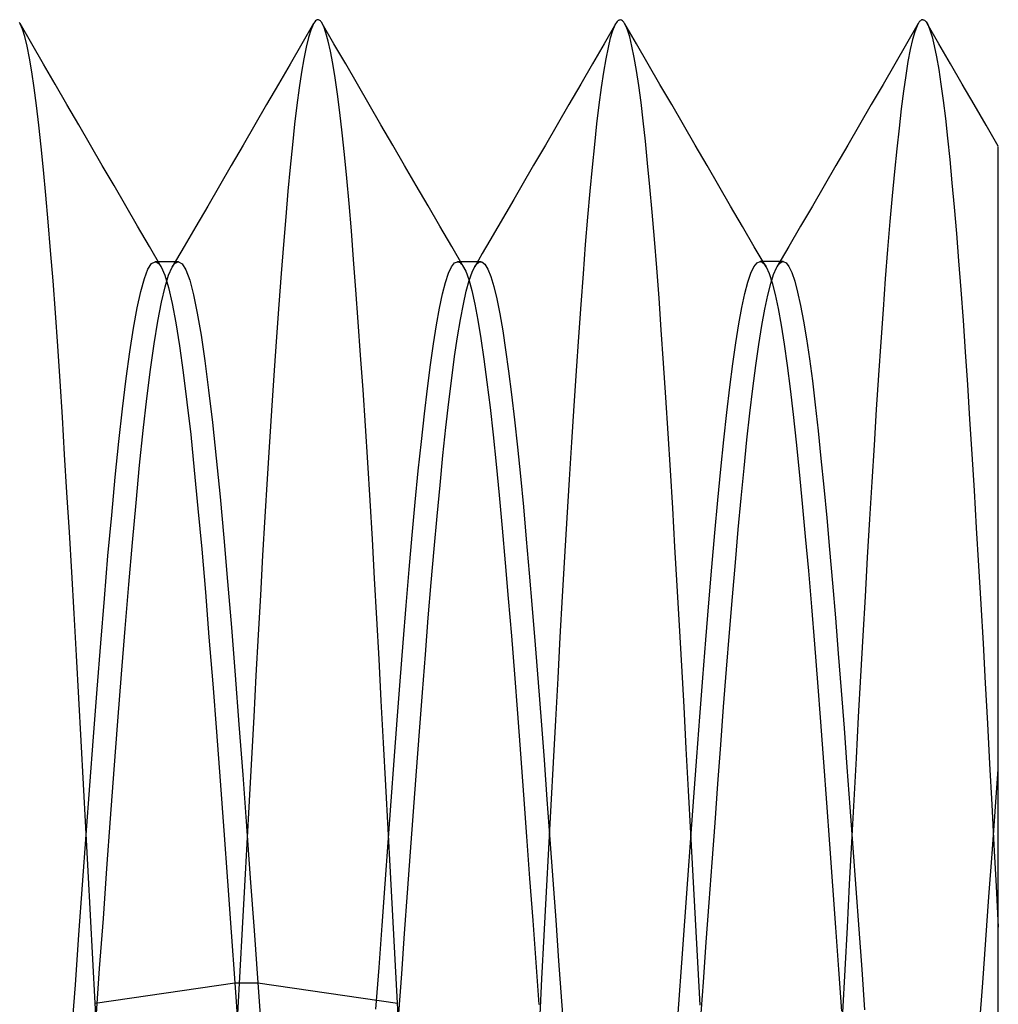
# Model space of a CAD drawing. Header units: millimetres. Extents: x -93 to 0, y 0 to 191.
# Tile 90 of 150: x -88.22 to -86.6, y 157.92 to 159.55. Entities that reach past the tile are written whole.
import ezdxf

# ---------------------------------------------------------------- set-up
doc = ezdxf.new("R2010")
doc.units = ezdxf.units.MM
doc.layers.add('MAIN-2', color=7, linetype='Continuous')

msp = doc.modelspace()

# ---------------------------------------------------------------- linework, layer by layer
at = {"layer": 'MAIN-2'}
for p, q in [((-88.2174, 159.543), (-88.2187, 159.5451)), ((-88.1982, 159.5099), (-88.2176, 159.5433)), ((-88.2135, 159.5343), (-88.2174, 159.543)), ((-87.7321, 159.5434), (-87.7515, 159.51)), ((-87.733, 159.5418), (-87.7369, 159.5327)), ((-87.7317, 159.5442), (-87.733, 159.5418)), ((-87.7303, 159.5462), (-87.7317, 159.5442)), ((-87.729, 159.5477), (-87.7303, 159.5462)), ((-87.7276, 159.5489), (-87.729, 159.5477)), ((-87.7263, 159.5495), (-87.7276, 159.5489)), ((-87.7249, 159.5497), (-87.7263, 159.5495)), ((-87.724, 159.5496), (-87.7249, 159.5497)), ((-87.723, 159.5493), (-87.724, 159.5496)), ((-87.722, 159.5487), (-87.723, 159.5493)), ((-87.721, 159.5478), (-87.722, 159.5487)), ((-87.7201, 159.5468), (-87.721, 159.5478)), ((-87.7191, 159.5455), (-87.7201, 159.5468)), ((-87.7154, 159.5385), (-87.7191, 159.5455)), ((-87.6985, 159.5101), (-87.7179, 159.5436)), ((-87.7117, 159.5282), (-87.7154, 159.5385)), ((-87.2323, 159.5435), (-87.2517, 159.5101)), ((-87.2373, 159.532), (-87.2336, 159.5411)), ((-87.2336, 159.5411), (-87.2299, 159.547)), ((-87.2299, 159.547), (-87.2291, 159.5478)), ((-87.2291, 159.5478), (-87.2283, 159.5485)), ((-87.2283, 159.5485), (-87.2275, 159.5491)), ((-87.2275, 159.5491), (-87.2268, 159.5494)), ((-87.2268, 159.5494), (-87.226, 159.5497)), ((-87.226, 159.5497), (-87.2252, 159.5498)), ((-87.2232, 159.5493), (-87.2252, 159.5498)), ((-87.2212, 159.548), (-87.2232, 159.5493)), ((-87.2193, 159.5457), (-87.2212, 159.548)), ((-87.2173, 159.5425), (-87.2193, 159.5457)), ((-87.1983, 159.5098), (-87.2177, 159.5432)), ((-87.2153, 159.5384), (-87.2173, 159.5425)), ((-87.2133, 159.5333), (-87.2153, 159.5384)), ((-86.7324, 159.5433), (-86.7518, 159.5099)), ((-86.7344, 159.5398), (-86.7382, 159.53)), ((-86.7306, 159.5462), (-86.7344, 159.5398)), ((-86.7296, 159.5473), (-86.7306, 159.5462)), ((-86.7287, 159.5482), (-86.7296, 159.5473)), ((-86.7278, 159.5489), (-86.7287, 159.5482)), ((-86.7268, 159.5494), (-86.7278, 159.5489)), ((-86.7259, 159.5497), (-86.7268, 159.5494)), ((-86.725, 159.5498), (-86.7259, 159.5497)), ((-86.725, 159.5498), (-86.7236, 159.5496)), ((-86.7236, 159.5496), (-86.7222, 159.549)), ((-86.7222, 159.549), (-86.7209, 159.5479)), ((-86.7209, 159.5479), (-86.7195, 159.5464)), ((-86.7195, 159.5464), (-86.7181, 159.5444)), ((-86.7181, 159.5444), (-86.7167, 159.5419)), ((-86.6982, 159.5101), (-86.7176, 159.5435)), ((-86.7167, 159.5419), (-86.7131, 159.5333)), ((-88.2095, 159.5219), (-88.2135, 159.5343)), ((-88.2057, 159.5059), (-88.2095, 159.5219)), ((-87.7369, 159.5327), (-87.7407, 159.5202)), ((-87.7079, 159.5145), (-87.7117, 159.5282)), ((-87.241, 159.5196), (-87.2373, 159.532)), ((-87.2095, 159.5213), (-87.2133, 159.5333)), ((-87.2057, 159.5059), (-87.2095, 159.5213)), ((-86.7382, 159.53), (-86.742, 159.5169)), ((-86.7131, 159.5333), (-86.7095, 159.5215)), ((-86.7095, 159.5215), (-86.7059, 159.5065)), ((-88.2018, 159.4864), (-88.2057, 159.5059)), ((-88.1788, 159.4765), (-88.1982, 159.5099)), ((-87.7515, 159.51), (-87.771, 159.4765)), ((-87.7446, 159.5044), (-87.7485, 159.4853)), ((-87.7407, 159.5202), (-87.7446, 159.5044)), ((-87.7041, 159.4976), (-87.7079, 159.5145)), ((-87.6791, 159.4767), (-87.6985, 159.5101)), ((-87.2517, 159.5101), (-87.2711, 159.4766)), ((-87.2447, 159.504), (-87.241, 159.5196)), ((-87.2019, 159.4873), (-87.2057, 159.5059)), ((-87.1789, 159.4763), (-87.1983, 159.5098)), ((-86.7518, 159.5099), (-86.7712, 159.4764)), ((-86.742, 159.5169), (-86.7457, 159.5005)), ((-86.7059, 159.5065), (-86.7022, 159.4884)), ((-86.6789, 159.4767), (-86.6982, 159.5101)), ((-87.7002, 159.4772), (-87.7041, 159.4976)), ((-87.2484, 159.4851), (-87.2447, 159.504)), ((-86.7457, 159.5005), (-86.7494, 159.4807)), ((-86.7022, 159.4884), (-86.6986, 159.4673)), ((-88.1979, 159.4635), (-88.2018, 159.4864)), ((-88.1594, 159.443), (-88.1788, 159.4765)), ((-87.771, 159.4765), (-87.7904, 159.443)), ((-87.7485, 159.4853), (-87.7523, 159.4629)), ((-87.6963, 159.4535), (-87.7002, 159.4772)), ((-87.6597, 159.4432), (-87.6791, 159.4767)), ((-87.2711, 159.4766), (-87.2905, 159.4431)), ((-87.2522, 159.4629), (-87.2484, 159.4851)), ((-87.1982, 159.4656), (-87.2019, 159.4873)), ((-87.1595, 159.4428), (-87.1789, 159.4763)), ((-86.7712, 159.4764), (-86.7906, 159.4429)), ((-86.7494, 159.4807), (-86.7531, 159.4578)), ((-86.6595, 159.4433), (-86.6789, 159.4767)), ((-88.1941, 159.4373), (-88.1979, 159.4635)), ((-87.7523, 159.4629), (-87.7561, 159.4374)), ((-87.256, 159.4376), (-87.2522, 159.4629)), ((-87.1945, 159.4409), (-87.1982, 159.4656)), ((-86.7531, 159.4578), (-86.7568, 159.4317)), ((-86.6986, 159.4673), (-86.695, 159.4432)), ((-88.14, 159.4096), (-88.1594, 159.443)), ((-87.7904, 159.443), (-87.8098, 159.4095)), ((-87.6924, 159.4265), (-87.6963, 159.4535)), ((-87.6403, 159.4097), (-87.6597, 159.4432)), ((-87.2905, 159.4431), (-87.3099, 159.4097)), ((-87.1908, 159.4131), (-87.1945, 159.4409)), ((-87.14, 159.4094), (-87.1595, 159.4428)), ((-86.7906, 159.4429), (-86.8101, 159.4095)), ((-86.695, 159.4432), (-86.6913, 159.4163)), ((-86.6401, 159.4099), (-86.6595, 159.4433)), ((-88.1902, 159.4079), (-88.1941, 159.4373)), ((-87.7561, 159.4374), (-87.7599, 159.4088)), ((-87.6885, 159.3963), (-87.6924, 159.4265)), ((-87.2598, 159.4091), (-87.256, 159.4376)), ((-86.7568, 159.4317), (-86.7605, 159.4026)), ((-88.1864, 159.3754), (-88.1902, 159.4079)), ((-88.1206, 159.3761), (-88.14, 159.4096)), ((-87.8098, 159.4095), (-87.8293, 159.3759)), ((-87.7599, 159.4088), (-87.7636, 159.3774)), ((-87.6208, 159.3762), (-87.6403, 159.4097)), ((-87.3099, 159.4097), (-87.3294, 159.3761)), ((-87.2636, 159.3776), (-87.2598, 159.4091)), ((-87.1872, 159.3824), (-87.1908, 159.4131)), ((-87.1206, 159.3758), (-87.14, 159.4094)), ((-86.8101, 159.4095), (-86.8295, 159.3759)), ((-86.6913, 159.4163), (-86.6876, 159.3864)), ((-86.6201, 159.3754), (-86.6401, 159.4099)), ((-87.6847, 159.363), (-87.6885, 159.3963)), ((-86.7605, 159.4026), (-86.7642, 159.3707)), ((-88.1825, 159.3399), (-88.1864, 159.3754)), ((-88.1011, 159.3426), (-88.1206, 159.3761)), ((-87.8293, 159.3759), (-87.8488, 159.3424)), ((-87.7636, 159.3774), (-87.7673, 159.3432)), ((-87.6013, 159.3426), (-87.6208, 159.3762)), ((-87.3294, 159.3761), (-87.3489, 159.3426)), ((-87.2673, 159.3434), (-87.2636, 159.3776)), ((-87.1835, 159.3489), (-87.1872, 159.3824)), ((-87.1011, 159.3423), (-87.1206, 159.3758)), ((-86.8295, 159.3759), (-86.849, 159.3424)), ((-86.6876, 159.3864), (-86.6839, 159.3538)), ((-86.6, 159.3408), (-86.6201, 159.3754)), ((-87.6809, 159.3268), (-87.6847, 159.363)), ((-86.7642, 159.3707), (-86.768, 159.3362)), ((-88.0816, 159.309), (-88.1011, 159.3426)), ((-87.8488, 159.3424), (-87.8683, 159.3089)), ((-87.7673, 159.3432), (-87.771, 159.3062)), ((-87.5818, 159.309), (-87.6013, 159.3426)), ((-87.3489, 159.3426), (-87.3683, 159.3091)), ((-87.2711, 159.3062), (-87.2673, 159.3434)), ((-87.1799, 159.3126), (-87.1835, 159.3489)), ((-87.0816, 159.3087), (-87.1011, 159.3423)), ((-86.849, 159.3424), (-86.8685, 159.3089)), ((-86.6839, 159.3538), (-86.6803, 159.3185)), ((-88.1786, 159.3014), (-88.1825, 159.3399)), ((-87.6772, 159.2877), (-87.6809, 159.3268)), ((-86.768, 159.3362), (-86.7717, 159.299)), ((-86.6, 159.3343), (-86.6, 159.3403)), ((-86.6, 159.3208), (-86.6, 159.3343)), ((-88.0621, 159.2755), (-88.0816, 159.309)), ((-87.8683, 159.3089), (-87.8877, 159.2753)), ((-87.5623, 159.2755), (-87.5818, 159.309)), ((-87.3683, 159.3091), (-87.3878, 159.2755)), ((-87.1762, 159.2735), (-87.1799, 159.3126)), ((-86.8685, 159.3089), (-86.888, 159.2753)), ((-86.6803, 159.3185), (-86.6766, 159.2804)), ((-86.6, 159.2998), (-86.6, 159.3208)), ((-88.1747, 159.2599), (-88.1786, 159.3014)), ((-87.771, 159.3062), (-87.7746, 159.2665)), ((-87.2748, 159.2663), (-87.2711, 159.3062)), ((-87.0621, 159.2752), (-87.0816, 159.3087)), ((-86.7717, 159.299), (-86.7755, 159.2589)), ((-86.6, 159.272), (-86.6, 159.2998)), ((-87.6735, 159.2458), (-87.6772, 159.2877)), ((-86.6766, 159.2804), (-86.6729, 159.2398)), ((-88.0426, 159.2419), (-88.0621, 159.2755)), ((-87.8877, 159.2753), (-87.9072, 159.2418)), ((-87.7746, 159.2665), (-87.7783, 159.2239)), ((-87.5428, 159.242), (-87.5623, 159.2755)), ((-87.3878, 159.2755), (-87.401, 159.2528)), ((-87.2785, 159.2236), (-87.2748, 159.2663)), ((-87.1724, 159.2317), (-87.1762, 159.2735)), ((-87.0426, 159.2417), (-87.0621, 159.2752)), ((-86.888, 159.2753), (-86.9075, 159.2418)), ((-86.6, 159.2385), (-86.6, 159.272)), ((-88.1708, 159.2155), (-88.1747, 159.2599)), ((-87.6697, 159.201), (-87.6735, 159.2458)), ((-87.401, 159.2528), (-87.4142, 159.2301)), ((-86.7755, 159.2589), (-86.7793, 159.216)), ((-88.0231, 159.2084), (-88.0426, 159.2419)), ((-87.9072, 159.2418), (-87.9268, 159.2082)), ((-87.5234, 159.2085), (-87.5428, 159.242)), ((-87.4142, 159.2301), (-87.4274, 159.2074)), ((-87.1686, 159.1871), (-87.1724, 159.2317)), ((-87.0231, 159.2081), (-87.0426, 159.2417)), ((-86.9075, 159.2418), (-86.927, 159.2083)), ((-86.6729, 159.2398), (-86.6692, 159.1966)), ((-86.6, 159.199), (-86.6, 159.2385)), ((-88.1669, 159.1681), (-88.1708, 159.2155)), ((-87.7783, 159.2239), (-87.7821, 159.1783)), ((-87.2823, 159.1781), (-87.2785, 159.2236)), ((-86.7793, 159.216), (-86.7831, 159.1702)), ((-88.0036, 159.1748), (-88.0231, 159.2084)), ((-87.9268, 159.2082), (-87.9463, 159.1747)), ((-87.6659, 159.1534), (-87.6697, 159.201)), ((-87.5038, 159.1749), (-87.5234, 159.2085)), ((-87.4274, 159.2074), (-87.4406, 159.1848)), ((-87.0036, 159.1746), (-87.0231, 159.2081)), ((-86.927, 159.2083), (-86.9465, 159.1747)), ((-86.6692, 159.1966), (-86.6656, 159.151)), ((-86.6, 159.1524), (-86.6, 159.199)), ((-87.4406, 159.1848), (-87.4532, 159.1631)), ((-87.1648, 159.1398), (-87.1686, 159.1871)), ((-88.163, 159.118), (-88.1669, 159.1681)), ((-87.9841, 159.1412), (-88.0036, 159.1748)), ((-87.9463, 159.1747), (-87.9658, 159.1411)), ((-87.7821, 159.1783), (-87.7859, 159.1301)), ((-87.4843, 159.1414), (-87.5038, 159.1749)), ((-87.4532, 159.1631), (-87.4658, 159.1414)), ((-87.286, 159.1298), (-87.2823, 159.1781)), ((-86.9841, 159.1411), (-87.0036, 159.1746)), ((-86.9465, 159.1747), (-86.966, 159.1412)), ((-86.7831, 159.1702), (-86.7869, 159.1217)), ((-88.006, 159.1373), (-88, 159.1466)), ((-88, 159.1466), (-87.994, 159.1497)), ((-87.994, 159.1497), (-87.9924, 159.1494)), ((-87.9908, 159.1497), (-87.994, 159.1497)), ((-87.9924, 159.1494), (-87.9907, 159.1487)), ((-87.9876, 159.1497), (-87.9908, 159.1497)), ((-87.9907, 159.1487), (-87.9891, 159.1475)), ((-87.9891, 159.1475), (-87.9874, 159.1459)), ((-87.9844, 159.1497), (-87.9876, 159.1497)), ((-87.9813, 159.1497), (-87.9844, 159.1497)), ((-87.9781, 159.1497), (-87.9813, 159.1497)), ((-87.9749, 159.1497), (-87.9781, 159.1497)), ((-87.9717, 159.1497), (-87.9749, 159.1497)), ((-87.9685, 159.1497), (-87.9717, 159.1497)), ((-87.9653, 159.1497), (-87.9685, 159.1497)), ((-87.9622, 159.1497), (-87.9653, 159.1497)), ((-87.9625, 159.1458), (-87.9608, 159.1475)), ((-87.959, 159.1497), (-87.9622, 159.1497)), ((-87.9608, 159.1475), (-87.9591, 159.1487)), ((-87.9591, 159.1487), (-87.9574, 159.1494)), ((-87.9558, 159.1497), (-87.959, 159.1497)), ((-87.9574, 159.1494), (-87.9558, 159.1497)), ((-87.9558, 159.1497), (-87.9495, 159.1463)), ((-87.9495, 159.1463), (-87.9432, 159.1361)), ((-87.6621, 159.1032), (-87.6659, 159.1534)), ((-87.5041, 159.1412), (-87.4991, 159.1477)), ((-87.4991, 159.1477), (-87.4941, 159.1498)), ((-87.4941, 159.1498), (-87.4927, 159.1496)), ((-87.4909, 159.1498), (-87.4941, 159.1498)), ((-87.4927, 159.1496), (-87.4913, 159.1491)), ((-87.4913, 159.1491), (-87.4899, 159.1483)), ((-87.4877, 159.1498), (-87.4909, 159.1498)), ((-87.4899, 159.1483), (-87.4885, 159.1471)), ((-87.4885, 159.1471), (-87.4871, 159.1456)), ((-87.4845, 159.1498), (-87.4877, 159.1498)), ((-87.4813, 159.1498), (-87.4845, 159.1498)), ((-87.4781, 159.1498), (-87.4813, 159.1498)), ((-87.475, 159.1498), (-87.4781, 159.1498)), ((-87.4718, 159.1498), (-87.475, 159.1498)), ((-87.4686, 159.1498), (-87.4718, 159.1498)), ((-87.4654, 159.1498), (-87.4686, 159.1498)), ((-87.4623, 159.1498), (-87.4654, 159.1498)), ((-87.4635, 159.1449), (-87.4616, 159.1471)), ((-87.4591, 159.1498), (-87.4623, 159.1498)), ((-87.4616, 159.1471), (-87.4596, 159.1486)), ((-87.4596, 159.1486), (-87.4577, 159.1495)), ((-87.4559, 159.1498), (-87.4591, 159.1498)), ((-87.4577, 159.1495), (-87.4558, 159.1498)), ((-87.4558, 159.1498), (-87.4538, 159.1494)), ((-87.4538, 159.1494), (-87.4489, 159.1456)), ((-87.004, 159.1414), (-86.999, 159.1478)), ((-86.999, 159.1478), (-86.994, 159.1499)), ((-86.994, 159.1499), (-86.9924, 159.1497)), ((-86.9908, 159.1499), (-86.994, 159.1499)), ((-86.9924, 159.1497), (-86.9907, 159.1489)), ((-86.9876, 159.1499), (-86.9908, 159.1499)), ((-86.9907, 159.1489), (-86.9891, 159.1477)), ((-86.9891, 159.1477), (-86.9874, 159.1461)), ((-86.9845, 159.1499), (-86.9876, 159.1499)), ((-86.9874, 159.1461), (-86.9857, 159.1439)), ((-86.9813, 159.1499), (-86.9845, 159.1499)), ((-86.9781, 159.1499), (-86.9813, 159.1499)), ((-86.9749, 159.1499), (-86.9781, 159.1499)), ((-86.9717, 159.1499), (-86.9749, 159.1499)), ((-86.9685, 159.1499), (-86.9717, 159.1499)), ((-86.9654, 159.1499), (-86.9685, 159.1499)), ((-86.9622, 159.1499), (-86.9654, 159.1499)), ((-86.9631, 159.1454), (-86.9613, 159.1474)), ((-86.959, 159.1499), (-86.9622, 159.1499)), ((-86.9613, 159.1474), (-86.9594, 159.1487)), ((-86.9594, 159.1487), (-86.9576, 159.1496)), ((-86.9558, 159.1499), (-86.959, 159.1499)), ((-86.9576, 159.1496), (-86.9558, 159.1499)), ((-86.9558, 159.1499), (-86.951, 159.1479)), ((-86.951, 159.1479), (-86.9462, 159.1419)), ((-86.6656, 159.151), (-86.6619, 159.1031)), ((-86.6, 159.0992), (-86.6, 159.1524)), ((-88.012, 159.122), (-88.006, 159.1373)), ((-87.9874, 159.1459), (-87.9858, 159.1438)), ((-87.9858, 159.1438), (-87.9841, 159.1412)), ((-87.9841, 159.1412), (-87.978, 159.1275)), ((-87.9718, 159.1277), (-87.9658, 159.141)), ((-87.9658, 159.141), (-87.9641, 159.1436)), ((-87.9641, 159.1436), (-87.9625, 159.1458)), ((-87.9432, 159.1361), (-87.937, 159.1191)), ((-87.7859, 159.1301), (-87.7897, 159.0791)), ((-87.5141, 159.1156), (-87.5091, 159.1306)), ((-87.5091, 159.1306), (-87.5041, 159.1412)), ((-87.4871, 159.1456), (-87.4857, 159.1438)), ((-87.4857, 159.1438), (-87.4807, 159.1344)), ((-87.4807, 159.1344), (-87.4757, 159.1205)), ((-87.4749, 159.1187), (-87.4701, 159.1323)), ((-87.4701, 159.1323), (-87.4654, 159.1421)), ((-87.4654, 159.1421), (-87.4635, 159.1449)), ((-87.4489, 159.1456), (-87.4439, 159.1376)), ((-87.4439, 159.1376), (-87.439, 159.1253)), ((-87.2898, 159.0789), (-87.286, 159.1298)), ((-87.161, 159.0898), (-87.1648, 159.1398)), ((-87.0139, 159.1159), (-87.009, 159.1307)), ((-87.009, 159.1307), (-87.004, 159.1414)), ((-86.9857, 159.1439), (-86.9841, 159.1412)), ((-86.9841, 159.1412), (-86.9791, 159.1303)), ((-86.9791, 159.1303), (-86.9741, 159.1151)), ((-86.9716, 159.1288), (-86.9667, 159.1398)), ((-86.9667, 159.1398), (-86.9649, 159.1429)), ((-86.9649, 159.1429), (-86.9631, 159.1454)), ((-86.9462, 159.1419), (-86.9415, 159.1318)), ((-86.9415, 159.1318), (-86.9367, 159.1177)), ((-88.1591, 159.0652), (-88.163, 159.118)), ((-88.018, 159.1007), (-88.012, 159.122)), ((-87.978, 159.1275), (-87.9719, 159.1074)), ((-87.9778, 159.1083), (-87.9718, 159.1277)), ((-87.937, 159.1191), (-87.9307, 159.0953)), ((-87.5191, 159.0965), (-87.5141, 159.1156)), ((-87.4797, 159.1012), (-87.4749, 159.1187)), ((-87.4757, 159.1205), (-87.4706, 159.1024)), ((-87.439, 159.1253), (-87.4341, 159.1089)), ((-87.0189, 159.097), (-87.0139, 159.1159)), ((-86.9813, 159.0946), (-86.9764, 159.1137)), ((-86.9764, 159.1137), (-86.9716, 159.1288)), ((-86.9741, 159.1151), (-86.9691, 159.0957)), ((-86.9367, 159.1177), (-86.9319, 159.0995)), ((-86.7869, 159.1217), (-86.7906, 159.0707)), ((-88.024, 159.0733), (-88.018, 159.1007)), ((-87.9838, 159.0828), (-87.9778, 159.1083)), ((-87.9719, 159.1074), (-87.9659, 159.081)), ((-87.6583, 159.0504), (-87.6621, 159.1032)), ((-87.4845, 159.0798), (-87.4797, 159.1012)), ((-87.4706, 159.1024), (-87.4656, 159.0799)), ((-87.4341, 159.1089), (-87.4292, 159.0884)), ((-86.9319, 159.0995), (-86.927, 159.0775)), ((-86.6619, 159.1031), (-86.6583, 159.0529)), ((-86.6, 159.0425), (-86.6, 159.0992)), ((-87.9898, 159.0515), (-87.9838, 159.0828)), ((-87.9659, 159.081), (-87.9598, 159.0486)), ((-87.9307, 159.0953), (-87.9244, 159.065)), ((-87.5241, 159.0731), (-87.5191, 159.0965)), ((-87.4292, 159.0884), (-87.4243, 159.0639)), ((-87.1572, 159.0373), (-87.161, 159.0898)), ((-87.0239, 159.074), (-87.0189, 159.097)), ((-86.9862, 159.0713), (-86.9813, 159.0946)), ((-86.9691, 159.0957), (-86.9641, 159.0723)), ((-88.1552, 159.01), (-88.1591, 159.0652)), ((-88.03, 159.04), (-88.024, 159.0733)), ((-87.9244, 159.065), (-87.9182, 159.0284)), ((-87.7897, 159.0791), (-87.7936, 159.0257)), ((-87.5291, 159.0457), (-87.5241, 159.0731)), ((-87.4894, 159.0545), (-87.4845, 159.0798)), ((-87.4656, 159.0799), (-87.4606, 159.0534)), ((-87.2937, 159.0254), (-87.2898, 159.0789)), ((-87.0289, 159.0469), (-87.0239, 159.074)), ((-86.9911, 159.0441), (-86.9862, 159.0713)), ((-86.9641, 159.0723), (-86.9591, 159.0448)), ((-86.927, 159.0775), (-86.9221, 159.0518)), ((-86.7906, 159.0707), (-86.7944, 159.0176)), ((-87.9958, 159.0143), (-87.9898, 159.0515)), ((-87.9598, 159.0486), (-87.9537, 159.0105)), ((-87.6544, 158.9953), (-87.6583, 159.0504)), ((-87.4942, 159.0255), (-87.4894, 159.0545)), ((-87.4606, 159.0534), (-87.4555, 159.0229)), ((-87.4243, 159.0639), (-87.4194, 159.0358)), ((-86.9221, 159.0518), (-86.9172, 159.0224)), ((-86.6583, 159.0529), (-86.6547, 159.0006)), ((-88.036, 159.001), (-88.03, 159.04)), ((-87.534, 159.0143), (-87.5291, 159.0457)), ((-87.4194, 159.0358), (-87.4146, 159.004)), ((-87.1534, 158.9823), (-87.1572, 159.0373)), ((-87.0338, 159.0158), (-87.0289, 159.0469)), ((-86.996, 159.0131), (-86.9911, 159.0441)), ((-86.9591, 159.0448), (-86.9541, 159.0134)), ((-86.6, 158.9848), (-86.6, 159.0425)), ((-87.9182, 159.0284), (-87.9119, 158.9859)), ((-87.7936, 159.0257), (-87.7975, 158.97)), ((-87.499, 158.993), (-87.4942, 159.0255)), ((-87.4555, 159.0229), (-87.4505, 158.9886)), ((-87.2975, 158.9695), (-87.2937, 159.0254)), ((-86.9172, 159.0224), (-86.9123, 158.9895)), ((-86.7944, 159.0176), (-86.7981, 158.9624)), ((-88.1514, 158.9525), (-88.1552, 159.01)), ((-88.042, 158.9565), (-88.036, 159.001)), ((-88.0018, 158.9715), (-87.9958, 159.0143)), ((-87.9537, 159.0105), (-87.9476, 158.9669)), ((-87.539, 158.9792), (-87.534, 159.0143)), ((-87.4146, 159.004), (-87.4097, 158.9687)), ((-87.0388, 158.981), (-87.0338, 159.0158)), ((-87.001, 158.9785), (-86.996, 159.0131)), ((-86.9541, 159.0134), (-86.9491, 158.9783)), ((-86.6547, 159.0006), (-86.651, 158.9462)), ((-87.9119, 158.9859), (-87.9057, 158.9377)), ((-87.6504, 158.9379), (-87.6544, 158.9953)), ((-87.5038, 158.9571), (-87.499, 158.993)), ((-87.4505, 158.9886), (-87.4455, 158.9505)), ((-86.9123, 158.9895), (-86.9075, 158.953)), ((-86.6, 158.9243), (-86.6, 158.9848)), ((-88.0078, 158.9236), (-88.0018, 158.9715)), ((-87.7975, 158.97), (-87.8014, 158.9121)), ((-87.544, 158.9405), (-87.539, 158.9792)), ((-87.4097, 158.9687), (-87.4048, 158.9301)), ((-87.3013, 158.9115), (-87.2975, 158.9695)), ((-87.1496, 158.9252), (-87.1534, 158.9823)), ((-87.0438, 158.9425), (-87.0388, 158.981)), ((-87.0059, 158.9405), (-87.001, 158.9785)), ((-86.9491, 158.9783), (-86.9441, 158.9395)), ((-88.1476, 158.8929), (-88.1514, 158.9525)), ((-88.048, 158.9069), (-88.042, 158.9565)), ((-87.9476, 158.9669), (-87.9415, 158.9179)), ((-87.5086, 158.918), (-87.5038, 158.9571)), ((-86.9075, 158.953), (-86.9027, 158.9132)), ((-86.7981, 158.9624), (-86.8018, 158.9053)), ((-87.9057, 158.9377), (-87.8994, 158.884)), ((-87.6465, 158.8787), (-87.6504, 158.9379)), ((-87.549, 158.8983), (-87.544, 158.9405)), ((-87.4455, 158.9505), (-87.4404, 158.9088)), ((-87.0488, 158.9006), (-87.0438, 158.9425)), ((-87.0108, 158.8994), (-87.0059, 158.9405)), ((-86.9441, 158.9395), (-86.9391, 158.897)), ((-86.651, 158.9462), (-86.6474, 158.8898)), ((-88.0138, 158.8707), (-88.0078, 158.9236)), ((-87.4048, 158.9301), (-87.3998, 158.8883)), ((-87.1458, 158.866), (-87.1496, 158.9252)), ((-86.6, 158.8578), (-86.6, 158.9243)), ((-88.054, 158.8525), (-88.048, 158.9069)), ((-87.9415, 158.9179), (-87.9354, 158.864)), ((-87.8014, 158.9121), (-87.8052, 158.8523)), ((-87.5134, 158.8755), (-87.5086, 158.918)), ((-87.4404, 158.9088), (-87.4354, 158.8637)), ((-87.3052, 158.8515), (-87.3013, 158.9115)), ((-86.9027, 158.9132), (-86.898, 158.8703)), ((-86.8018, 158.9053), (-86.8055, 158.8465)), ((-88.1438, 158.8314), (-88.1476, 158.8929)), ((-87.554, 158.8528), (-87.549, 158.8983)), ((-87.3998, 158.8883), (-87.395, 158.8433)), ((-87.0537, 158.8554), (-87.0488, 158.9006)), ((-87.0156, 158.8553), (-87.0108, 158.8994)), ((-86.9391, 158.897), (-86.9341, 158.8513)), ((-86.6474, 158.8898), (-86.6437, 158.8316)), ((-88.0198, 158.8133), (-88.0138, 158.8707)), ((-87.8994, 158.884), (-87.8931, 158.8252)), ((-87.6426, 158.8177), (-87.6465, 158.8787)), ((-87.5182, 158.8296), (-87.5134, 158.8755)), ((-86.898, 158.8703), (-86.8932, 158.8248)), ((-87.9354, 158.864), (-87.9294, 158.8052)), ((-87.4354, 158.8637), (-87.4304, 158.8152)), ((-87.1421, 158.805), (-87.1458, 158.866)), ((-87.0587, 158.8071), (-87.0537, 158.8554)), ((-87.0204, 158.8085), (-87.0156, 158.8553)), ((-86.6, 158.7852), (-86.6, 158.8578)), ((-88.0601, 158.7936), (-88.054, 158.8525)), ((-87.8052, 158.8523), (-87.809, 158.7909)), ((-87.559, 158.8041), (-87.554, 158.8528)), ((-87.395, 158.8433), (-87.3901, 158.7954)), ((-87.309, 158.7899), (-87.3052, 158.8515)), ((-86.9341, 158.8513), (-86.9291, 158.8023)), ((-86.8055, 158.8465), (-86.8092, 158.786)), ((-88.1399, 158.7681), (-88.1438, 158.8314)), ((-87.8931, 158.8252), (-87.8869, 158.7614)), ((-87.5231, 158.7807), (-87.5182, 158.8296)), ((-86.8932, 158.8248), (-86.8885, 158.7769)), ((-86.6437, 158.8316), (-86.64, 158.7717)), ((-88.0258, 158.7515), (-88.0198, 158.8133)), ((-87.9294, 158.8052), (-87.9233, 158.7419)), ((-87.6388, 158.7552), (-87.6426, 158.8177)), ((-87.4304, 158.8152), (-87.4253, 158.7637)), ((-87.1383, 158.7425), (-87.1421, 158.805)), ((-87.0637, 158.7558), (-87.0587, 158.8071)), ((-87.0251, 158.759), (-87.0204, 158.8085)), ((-88.066, 158.7306), (-88.0601, 158.7936)), ((-87.809, 158.7909), (-87.8128, 158.7281)), ((-87.564, 158.7524), (-87.559, 158.8041)), ((-87.3901, 158.7954), (-87.3853, 158.7447)), ((-87.3128, 158.7266), (-87.309, 158.7899)), ((-86.9291, 158.8023), (-86.9241, 158.7504)), ((-87.528, 158.7291), (-87.5231, 158.7807)), ((-86.8885, 158.7769), (-86.8837, 158.7267)), ((-86.8092, 158.786), (-86.8129, 158.7241)), ((-86.6, 158.7092), (-86.6, 158.7852)), ((-88.136, 158.703), (-88.1399, 158.7681)), ((-87.8869, 158.7614), (-87.8806, 158.6932)), ((-87.4253, 158.7637), (-87.4203, 158.7093)), ((-87.0687, 158.7017), (-87.0637, 158.7558)), ((-87.0299, 158.707), (-87.0251, 158.759)), ((-86.64, 158.7717), (-86.6364, 158.7102)), ((-88.0318, 158.6858), (-88.0258, 158.7515)), ((-87.9233, 158.7419), (-87.9172, 158.6745)), ((-87.635, 158.6914), (-87.6388, 158.7552)), ((-87.569, 158.6979), (-87.564, 158.7524)), ((-87.3853, 158.7447), (-87.3805, 158.6911)), ((-87.1346, 158.6788), (-87.1383, 158.7425)), ((-86.9241, 158.7504), (-86.9191, 158.6958)), ((-88.0721, 158.6636), (-88.066, 158.7306)), ((-87.8128, 158.7281), (-87.8165, 158.664)), ((-87.5329, 158.6754), (-87.528, 158.7291)), ((-87.3166, 158.6621), (-87.3128, 158.7266)), ((-86.8837, 158.7267), (-86.8789, 158.6739)), ((-86.8129, 158.7241), (-86.8166, 158.661)), ((-87.4203, 158.7093), (-87.4153, 158.6523)), ((-87.0347, 158.6526), (-87.0299, 158.707)), ((-86.6364, 158.7102), (-86.6327, 158.6474)), ((-86.6, 158.6313), (-86.6, 158.7092)), ((-88.1321, 158.6364), (-88.136, 158.703)), ((-87.8806, 158.6932), (-87.8743, 158.621)), ((-87.6313, 158.6263), (-87.635, 158.6914)), ((-87.574, 158.6408), (-87.569, 158.6979)), ((-87.3805, 158.6911), (-87.3756, 158.635)), ((-87.0736, 158.6451), (-87.0687, 158.7017)), ((-86.9191, 158.6958), (-86.9141, 158.6386)), ((-88.0378, 158.6165), (-88.0318, 158.6858)), ((-87.9172, 158.6745), (-87.9111, 158.6035)), ((-87.5377, 158.6194), (-87.5329, 158.6754)), ((-87.1309, 158.614), (-87.1346, 158.6788)), ((-88.0781, 158.5932), (-88.0721, 158.6636)), ((-87.8165, 158.664), (-87.8202, 158.5989)), ((-87.3204, 158.5963), (-87.3166, 158.6621)), ((-86.8789, 158.6739), (-86.8741, 158.6187)), ((-86.8166, 158.661), (-86.8204, 158.5966)), ((-87.4153, 158.6523), (-87.4102, 158.5929)), ((-87.0786, 158.5861), (-87.0736, 158.6451)), ((-87.0396, 158.5959), (-87.0347, 158.6526)), ((-86.6327, 158.6474), (-86.629, 158.5835)), ((-88.1281, 158.5682), (-88.1321, 158.6364)), ((-87.6276, 158.5601), (-87.6313, 158.6263)), ((-87.579, 158.5814), (-87.574, 158.6408)), ((-87.3756, 158.635), (-87.3707, 158.5766)), ((-86.9141, 158.6386), (-86.9091, 158.5791)), ((-86.6, 158.5499), (-86.6, 158.6313)), ((-88.0438, 158.5438), (-88.0378, 158.6165)), ((-87.8743, 158.621), (-87.868, 158.5452)), ((-87.5425, 158.5611), (-87.5377, 158.6194)), ((-87.1272, 158.5484), (-87.1309, 158.614)), ((-86.8741, 158.6187), (-86.8693, 158.5613)), ((-88.0841, 158.5195), (-88.0781, 158.5932)), ((-87.9111, 158.6035), (-87.9051, 158.5293)), ((-87.8202, 158.5989), (-87.8238, 158.5329)), ((-87.4102, 158.5929), (-87.4052, 158.5314)), ((-87.3242, 158.5293), (-87.3204, 158.5963)), ((-87.0445, 158.5372), (-87.0396, 158.5959)), ((-86.8204, 158.5966), (-86.8241, 158.5312)), ((-87.584, 158.5199), (-87.579, 158.5814)), ((-87.3707, 158.5766), (-87.3658, 158.5163)), ((-87.0836, 158.525), (-87.0786, 158.5861)), ((-86.9091, 158.5791), (-86.9041, 158.5176)), ((-86.629, 158.5835), (-86.6253, 158.5187)), ((-88.1242, 158.4989), (-88.1281, 158.5682)), ((-87.5474, 158.5005), (-87.5425, 158.5611)), ((-86.8693, 158.5613), (-86.8646, 158.502)), ((-87.868, 158.5452), (-87.8618, 158.4664)), ((-87.6239, 158.4927), (-87.6276, 158.5601)), ((-87.1234, 158.4818), (-87.1272, 158.5484)), ((-86.6, 158.4631), (-86.6, 158.5499)), ((-88.0498, 158.4683), (-88.0438, 158.5438)), ((-87.9051, 158.5293), (-87.899, 158.4523)), ((-87.8238, 158.5329), (-87.8275, 158.4659)), ((-87.4052, 158.5314), (-87.4002, 158.4679)), ((-87.3279, 158.4613), (-87.3242, 158.5293)), ((-87.0493, 158.4765), (-87.0445, 158.5372)), ((-86.8241, 158.5312), (-86.8279, 158.4648)), ((-88.0901, 158.4432), (-88.0841, 158.5195)), ((-87.589, 158.4566), (-87.584, 158.5199)), ((-87.3658, 158.5163), (-87.3609, 158.4544)), ((-87.0886, 158.4621), (-87.0836, 158.525)), ((-86.9041, 158.5176), (-86.8991, 158.4542)), ((-86.6253, 158.5187), (-86.6217, 158.4531)), ((-88.1202, 158.4286), (-88.1242, 158.4989)), ((-87.5522, 158.4379), (-87.5474, 158.5005)), ((-86.8646, 158.502), (-86.8599, 158.4412)), ((-87.6202, 158.4242), (-87.6239, 158.4927)), ((-87.1197, 158.4141), (-87.1234, 158.4818)), ((-88.0558, 158.3904), (-88.0498, 158.4683)), ((-87.8618, 158.4664), (-87.8555, 158.3851)), ((-87.8275, 158.4659), (-87.8312, 158.3978)), ((-87.4002, 158.4679), (-87.3951, 158.4028)), ((-87.0542, 158.4143), (-87.0493, 158.4765)), ((-86.8279, 158.4648), (-86.8316, 158.3974)), ((-86.6, 158.37), (-86.6, 158.4631)), ((-87.899, 158.4523), (-87.8929, 158.373)), ((-87.594, 158.3918), (-87.589, 158.4566)), ((-87.3609, 158.4544), (-87.356, 158.3911)), ((-87.3317, 158.3922), (-87.3279, 158.4613)), ((-87.0936, 158.3976), (-87.0886, 158.4621)), ((-86.8991, 158.4542), (-86.8941, 158.3891)), ((-86.6217, 158.4531), (-86.618, 158.3868)), ((-88.0961, 158.3646), (-88.0901, 158.4432)), ((-87.5571, 158.3735), (-87.5522, 158.4379)), ((-86.8599, 158.4412), (-86.8551, 158.3788)), ((-88.1164, 158.3577), (-88.1202, 158.4286)), ((-87.6164, 158.3545), (-87.6202, 158.4242)), ((-87.1159, 158.3453), (-87.1197, 158.4141)), ((-87.0589, 158.3511), (-87.0542, 158.4143)), ((-87.8312, 158.3978), (-87.835, 158.3287)), ((-87.3951, 158.4028), (-87.3901, 158.3362)), ((-87.0985, 158.3317), (-87.0936, 158.3976)), ((-88.0618, 158.3106), (-88.0558, 158.3904)), ((-87.8555, 158.3851), (-87.8493, 158.3018)), ((-87.599, 158.3255), (-87.594, 158.3918)), ((-87.356, 158.3911), (-87.3511, 158.3266)), ((-87.3355, 158.3222), (-87.3317, 158.3922)), ((-86.8941, 158.3891), (-86.8891, 158.3227)), ((-86.8316, 158.3974), (-86.8353, 158.329)), ((-86.618, 158.3868), (-86.6144, 158.32)), ((-87.8929, 158.373), (-87.8868, 158.2919)), ((-87.5621, 158.3079), (-87.5571, 158.3735)), ((-86.8551, 158.3788), (-86.8503, 158.3145)), ((-86.6, 158.2703), (-86.6, 158.37)), ((-88.1125, 158.2864), (-88.1164, 158.3577)), ((-88.1021, 158.2843), (-88.0961, 158.3646)), ((-87.6126, 158.2838), (-87.6164, 158.3545)), ((-87.0636, 158.2869), (-87.0589, 158.3511)), ((-87.3901, 158.3362), (-87.385, 158.2684)), ((-87.1121, 158.2757), (-87.1159, 158.3453)), ((-87.835, 158.3287), (-87.8388, 158.2588)), ((-87.604, 158.2582), (-87.599, 158.3255)), ((-87.3511, 158.3266), (-87.3463, 158.2611)), ((-87.3393, 158.2514), (-87.3355, 158.3222)), ((-87.1035, 158.2647), (-87.0985, 158.3317)), ((-86.8891, 158.3227), (-86.8841, 158.2552)), ((-86.8353, 158.329), (-86.839, 158.2599)), ((-86.6144, 158.32), (-86.6108, 158.2528)), ((-88.0678, 158.2294), (-88.0618, 158.3106)), ((-87.8493, 158.3018), (-87.843, 158.2169)), ((-87.567, 158.2413), (-87.5621, 158.3079)), ((-86.8503, 158.3145), (-86.8454, 158.2484)), ((-86.6052, 158.2413), (-86.6001, 158.3109)), ((-88.1087, 158.2146), (-88.1125, 158.2864)), ((-88.1081, 158.2026), (-88.1021, 158.2843)), ((-87.8868, 158.2919), (-87.8807, 158.2094)), ((-87.6088, 158.2125), (-87.6126, 158.2838)), ((-87.0684, 158.2221), (-87.0636, 158.2869)), ((-87.385, 158.2684), (-87.38, 158.1998)), ((-87.1083, 158.2053), (-87.1121, 158.2757)), ((-86.6, 158.1636), (-86.6, 158.2703)), ((-87.8388, 158.2588), (-87.8426, 158.1884)), ((-87.609, 158.1901), (-87.604, 158.2582)), ((-87.3463, 158.2611), (-87.3415, 158.195)), ((-87.3431, 158.18), (-87.3393, 158.2514)), ((-87.1085, 158.1969), (-87.1035, 158.2647)), ((-86.8841, 158.2552), (-86.8791, 158.187)), ((-86.839, 158.2599), (-86.8427, 158.1903)), ((-86.6108, 158.2528), (-86.6072, 158.1853)), ((-87.572, 158.1742), (-87.567, 158.2413)), ((-86.8454, 158.2484), (-86.8405, 158.1812)), ((-86.6104, 158.1709), (-86.6052, 158.2413)), ((-88.0738, 158.1471), (-88.0678, 158.2294)), ((-87.0731, 158.1567), (-87.0684, 158.2221)), ((-88.1141, 158.1201), (-88.1081, 158.2026)), ((-88.1049, 158.1423), (-88.1087, 158.2146)), ((-87.8807, 158.2094), (-87.8746, 158.1259)), ((-87.843, 158.2169), (-87.8368, 158.1309)), ((-87.6049, 158.1407), (-87.6088, 158.2125)), ((-87.1045, 158.1344), (-87.1083, 158.2053)), ((-87.8426, 158.1884), (-87.8465, 158.1179)), ((-87.614, 158.1214), (-87.609, 158.1901)), ((-87.38, 158.1998), (-87.375, 158.1306)), ((-87.3415, 158.195), (-87.3367, 158.1283)), ((-87.1134, 158.1286), (-87.1085, 158.1969)), ((-86.8791, 158.187), (-86.8741, 158.1181)), ((-86.8427, 158.1903), (-86.8464, 158.1202)), ((-87.5769, 158.1067), (-87.572, 158.1742)), ((-87.3469, 158.1082), (-87.3431, 158.18)), ((-86.8405, 158.1812), (-86.8355, 158.1137)), ((-86.6155, 158.0999), (-86.6104, 158.1709)), ((-86.6072, 158.1853), (-86.6036, 158.1176)), ((-87.0779, 158.0909), (-87.0731, 158.1567)), ((-86.6, 158.05), (-86.6, 158.1636)), ((-88.1011, 158.0697), (-88.1049, 158.1423)), ((-88.0798, 158.0643), (-88.0738, 158.1471)), ((-87.601, 158.0687), (-87.6049, 158.1407)), ((-87.8746, 158.1259), (-87.8685, 158.0419)), ((-87.8368, 158.1309), (-87.8305, 158.0444)), ((-87.619, 158.0524), (-87.614, 158.1214)), ((-87.375, 158.1306), (-87.3699, 158.0611)), ((-87.3367, 158.1283), (-87.3318, 158.0614)), ((-87.1184, 158.0599), (-87.1134, 158.1286)), ((-87.1007, 158.0632), (-87.1045, 158.1344)), ((-88.1201, 158.0373), (-88.1141, 158.1201)), ((-87.8465, 158.1179), (-87.8503, 158.0475)), ((-87.5817, 158.0394), (-87.5769, 158.1067)), ((-87.3507, 158.0363), (-87.3469, 158.1082)), ((-86.8741, 158.1181), (-86.8691, 158.0491)), ((-86.8464, 158.1202), (-86.8501, 158.05)), ((-86.8355, 158.1137), (-86.8306, 158.0465)), ((-86.6036, 158.1176), (-86.6, 158.05)), ((-87.0828, 158.0249), (-87.0779, 158.0909)), ((-86.6207, 158.0288), (-86.6155, 158.0999)), ((-88.0973, 157.9971), (-88.1011, 158.0697)), ((-88.0859, 157.9815), (-88.0798, 158.0643)), ((-87.5971, 157.9966), (-87.601, 158.0687)), ((-87.3699, 158.0611), (-87.3649, 157.9915)), ((-87.3318, 158.0614), (-87.327, 157.9945)), ((-87.1234, 157.9911), (-87.1184, 158.0599)), ((-87.097, 157.9921), (-87.1007, 158.0632)), ((-87.8685, 158.0419), (-87.8624, 157.958)), ((-87.8503, 158.0475), (-87.854, 157.977)), ((-87.8305, 158.0444), (-87.8242, 157.958)), ((-87.624, 157.9833), (-87.619, 158.0524)), ((-87.5865, 157.9727), (-87.5817, 158.0394)), ((-86.8691, 158.0491), (-86.8641, 157.98)), ((-86.8501, 158.05), (-86.8538, 157.9795)), ((-86.8306, 158.0465), (-86.8258, 157.9797)), ((-86.6, 157.9318), (-86.6, 158.05)), ((-88.1261, 157.9545), (-88.1201, 158.0373)), ((-87.3545, 157.9645), (-87.3507, 158.0363)), ((-87.0876, 157.9588), (-87.0828, 158.0249)), ((-86.6258, 157.9577), (-86.6207, 158.0288)), ((-88.0935, 157.9245), (-88.0973, 157.9971)), ((-87.5932, 157.9245), (-87.5971, 157.9966)), ((-87.3649, 157.9915), (-87.3599, 157.9222)), ((-87.327, 157.9945), (-87.322, 157.9276)), ((-87.1284, 157.9226), (-87.1234, 157.9911)), ((-87.0932, 157.9212), (-87.097, 157.9921)), ((-88.0919, 157.899), (-88.0859, 157.9815)), ((-87.854, 157.977), (-87.8578, 157.9065)), ((-87.629, 157.9146), (-87.624, 157.9833)), ((-86.8641, 157.98), (-86.8591, 157.9113)), ((-86.8538, 157.9795), (-86.8575, 157.9091)), ((-86.8258, 157.9797), (-86.821, 157.9134)), ((-87.5913, 157.907), (-87.5865, 157.9727)), ((-87.3583, 157.8932), (-87.3545, 157.9645)), ((-87.0924, 157.8928), (-87.0876, 157.9588)), ((-88.1321, 157.8723), (-88.1261, 157.9545)), ((-88.0935, 157.9245), (-87.8624, 157.958)), ((-87.8624, 157.958), (-87.8242, 157.958)), ((-87.8624, 157.958), (-87.8573, 157.8873)), ((-87.8242, 157.958), (-87.5932, 157.9245)), ((-87.8242, 157.958), (-87.8192, 157.8888)), ((-86.631, 157.887), (-86.6258, 157.9577)), ((-87.322, 157.9276), (-87.3171, 157.8609)), ((-86.6, 157.8178), (-86.6, 157.9318)), ((-88.0868, 157.8018), (-88.0935, 157.9245)), ((-87.5868, 157.8033), (-87.5932, 157.9245)), ((-87.1333, 157.8546), (-87.1284, 157.9226))]:
    msp.add_line(p, q, dxfattribs=at)

doc.saveas('drawing.dxf')
